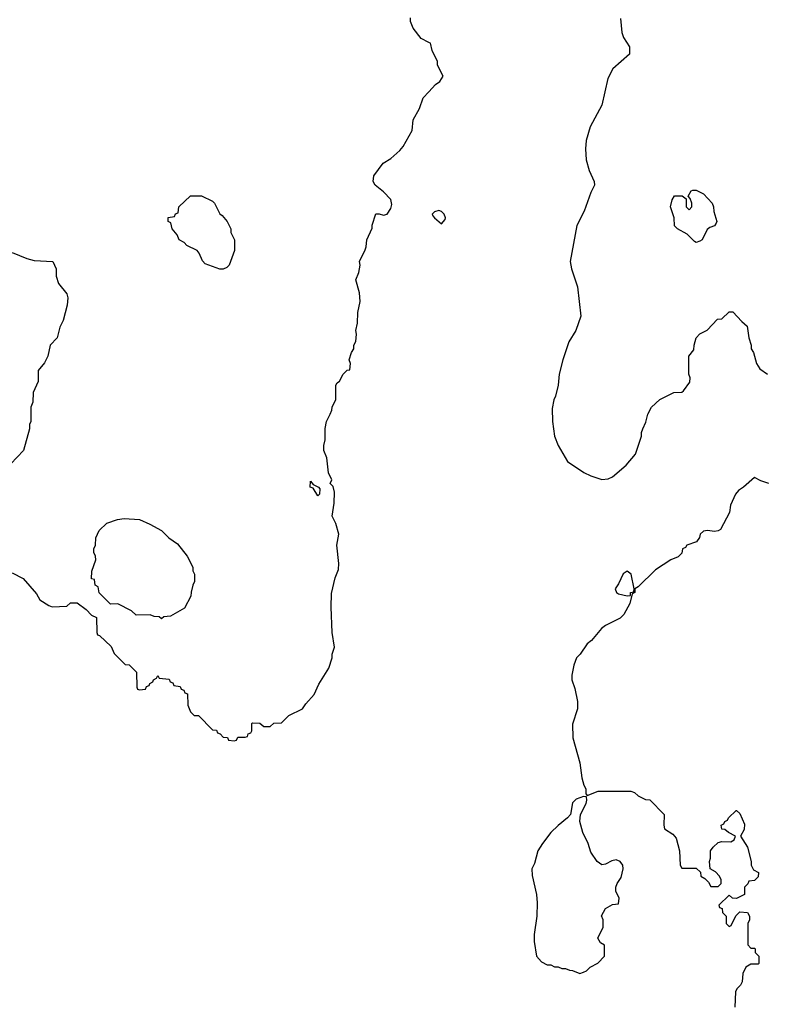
# Model space of a CAD drawing. Header units: inches. Extents: x 1889655 to 2052254, y 217972 to 431650.
# Tile 33 of 49: x 1917751 to 1921849, y 371986 to 377400. Entities that reach past the tile are written whole.
import ezdxf

# ---------------------------------------------------------------- set-up
doc = ezdxf.new("R2010")
doc.units = ezdxf.units.IN
doc.header["$MEASUREMENT"] = 0
doc.layers.add('B9317', color=7, linetype='Continuous')
doc.layers.add('B9327', color=7, linetype='Continuous')

msp = doc.modelspace()

# ---------------------------------------------------------------- linework, layer by layer
at = {"layer": 'B9317', "color": 6, "elevation": 200}
for points in [[(1920000, 377274.3), (1919957.2, 377297.2), (1919913.6, 377353.6), (1919898, 377390), (1919898, 377410)], [(1917710, 374358), (1917770, 374326.8), (1917843, 374243), (1917861, 374210), (1917910, 374178), (1917930, 374172), (1918010, 374174), (1918030, 374194), (1918067.3, 374192.7), (1918116.9, 374156.9), (1918145.4, 374125.4), (1918172.7, 374112.7), (1918174, 374030), (1918178, 374018), (1918190, 374014), (1918252.7, 373952.7), (1918270, 373914), (1918330, 373854), (1918351.6, 373851.6), (1918392.7, 373812.7), (1918394, 373730), (1918398, 373718), (1918410, 373714), (1918442, 373718), (1918447.3, 373732.7), (1918462, 373738), (1918466, 373750), (1918482, 373758), (1918486, 373770), (1918502, 373778), (1918510, 373794), (1918518, 373778), (1918572.7, 373772.7), (1918578, 373758), (1918592.7, 373752.7), (1918598, 373738), (1918632.7, 373732.7), (1918638, 373718), (1918652.7, 373712.7), (1918658, 373698), (1918672.7, 373692.7), (1918674, 373630), (1918690, 373594), (1918710, 373574), (1918732.7, 373572.7), (1918810, 373494), (1918832.7, 373492.7), (1918838, 373478), (1918852.7, 373472.7), (1918870, 373454), (1918892.7, 373452.7), (1918898, 373438), (1918930, 373434), (1918942, 373438), (1918950, 373454), (1918990, 373454), (1919002, 373458), (1919007.3, 373472.7), (1919022, 373478), (1919026, 373490), (1919026, 373530), (1919030, 373534), (1919070, 373532), (1919092.7, 373512.7), (1919127.3, 373512.7), (1919148.4, 373531.6), (1919190, 373534), (1919230, 373574), (1919306, 373610), (1919323.1, 373636.9), (1919368.7, 373690), (1919394.6, 373745.4), (1919450, 373834), (1919468.7, 373890), (1919468.7, 373910), (1919482, 373950), (1919468.7, 374030), (1919462, 374170), (1919464.7, 374244.7), (1919484, 374330), (1919503.1, 374376.9), (1919504, 374410), (1919494, 374510), (1919504, 374570), (1919489.1, 374629.1), (1919468, 374670), (1919478.6, 374741.4), (1919482, 374802), (1919473.6, 374833.6), (1919458, 374850), (1919466, 374870), (1919448.9, 374908.9), (1919439.3, 374990), (1919422.7, 375030), (1919422, 375058), (1919429, 375090), (1919428.9, 375151.1), (1919438, 375190), (1919458, 375230), (1919467.3, 375252.7), (1919468, 375270), (1919488.4, 375311.6), (1919488, 375390), (1919496.4, 375403.6), (1919508.4, 375411.6), (1919528.9, 375451.1), (1919550, 375472), (1919566, 375474), (1919568.7, 375510), (1919562, 375530), (1919575.3, 375570), (1919588, 375590), (1919588, 375610), (1919598, 375630), (1919602, 375670), (1919598, 375690), (1919608.4, 375731.6), (1919608.7, 375790), (1919622, 375850), (1919618, 375898), (1919599, 375970), (1919614, 376010), (1919622, 376050), (1919618, 376070), (1919650, 376134), (1919655.3, 376150), (1919658, 376190), (1919687.3, 376252.7), (1919688, 376270), (1919708.4, 376331.6), (1919727.3, 376332.7), (1919750, 376324.7), (1919770, 376330.8), (1919790, 376360.7), (1919797, 376383), (1919790.7, 376410.7), (1919750, 376454), (1919705.2, 376490), (1919693.2, 376510), (1919698, 376542), (1919749.3, 376610.7), (1919790, 376636), (1919840.2, 376679.8), (1919858, 376702), (1919908, 376790), (1919914, 376850), (1919949.1, 376910.9), (1919969, 376970), (1920000, 377003.9)], [(1917710, 376118.8), (1917790, 376086), (1917830, 376076), (1917932, 376070), (1917951.3, 376030), (1917951.3, 375990), (1917964.7, 375950), (1918010, 375892), (1918016, 375870), (1918010.9, 375829.1), (1917990, 375746), (1917970.9, 375709.1), (1917956, 375650), (1917918, 375610), (1917906, 375550), (1917887.1, 375512.9), (1917852, 375470), (1917851.3, 375410), (1917824.7, 375350), (1917823.6, 375296.4), (1917811.6, 375268.4), (1917811.3, 375190), (1917805.4, 375174.6), (1917804.7, 375150), (1917771.3, 375030), (1917702, 374958)]]:
    msp.add_lwpolyline(points, dxfattribs=at)
for points in [[(1918850, 376028.7), (1918770, 376058), (1918754.6, 376074.6), (1918736.4, 376116.4), (1918726, 376130), (1918670, 376158), (1918654.6, 376174.6), (1918628, 376190), (1918616.4, 376216.4), (1918588, 376250), (1918582, 376282), (1918566, 376290), (1918567.3, 376312.7), (1918602, 376318), (1918607.3, 376332.7), (1918622, 376338), (1918626, 376370), (1918690, 376432), (1918750, 376431.3), (1918810, 376402), (1918822, 376390), (1918851.6, 376331.6), (1918863.6, 376323.6), (1918892, 376290), (1918912, 376250), (1918912, 376230), (1918931.6, 376188.4), (1918932, 376130), (1918902, 376050), (1918890, 376038), (1918870, 376028.7)], [(1919390, 374782), (1919364, 374824), (1919348, 374830), (1919350, 374862), (1919364.7, 374844.7), (1919394, 374830), (1919399.6, 374819.6), (1919398, 374790)], [(1918530, 374106), (1918516.4, 374116.4), (1918490, 374118), (1918467.3, 374127.3), (1918390, 374126), (1918366, 374150), (1918290, 374188), (1918250, 374186), (1918187.3, 374247.3), (1918182, 374282), (1918166, 374290), (1918162, 374322), (1918146, 374326), (1918147.3, 374367.3), (1918168.7, 374430), (1918168, 374450), (1918158, 374470), (1918158, 374490), (1918168, 374510), (1918168.9, 374551.1), (1918188, 374590), (1918229.1, 374630.9), (1918288.9, 374651.1), (1918324, 374656), (1918410, 374651), (1918466.4, 374626.4), (1918530, 374591.3), (1918570.9, 374550.9), (1918618, 374518), (1918672, 374450), (1918702, 374390), (1918702, 374370), (1918712, 374350), (1918712, 374310), (1918702, 374290), (1918692.7, 374252.7), (1918692, 374230), (1918656.9, 374163.1), (1918579.6, 374120.4), (1918543.6, 374116.4)]]:
    msp.add_lwpolyline(points, close=True, dxfattribs=at)
at = {"layer": 'B9327', "color": 6, "elevation": 200}
for points in [[(1921053.7, 377406.3), (1921060.7, 377330), (1921070, 377302), (1921102, 377250), (1921102, 377210), (1921011.3, 377130), (1920983.5, 377076.5), (1920950.7, 376930), (1920887.3, 376810), (1920864.1, 376735.9), (1920860.5, 376690), (1920864.4, 376630), (1920880.4, 376570), (1920908, 376510), (1920910.6, 376490), (1920890, 376448.7), (1920853.5, 376346.5), (1920812.5, 376267.5), (1920776.3, 376070), (1920784, 376030), (1920817.3, 375930), (1920834.8, 375770), (1920807.3, 375690), (1920770, 375628), (1920736, 375530), (1920716, 375450), (1920711, 375390), (1920696, 375330), (1920686.8, 375310), (1920678, 375262), (1920679.3, 375190), (1920690.6, 375110), (1920710, 375058), (1920762, 374970), (1920852, 374910), (1920890.9, 374890.9), (1920950, 374871), (1920985.2, 374874.8), (1921010, 374886), (1921085.2, 374950), (1921135.3, 375010), (1921168.7, 375110), (1921168.7, 375130), (1921175.3, 375150), (1921192.5, 375187.5), (1921204, 375230), (1921224, 375270), (1921269.4, 375310.6), (1921346, 375350), (1921390, 375352), (1921400.4, 375359.6), (1921433.6, 375406.4), (1921435.3, 375430), (1921428.7, 375450), (1921428, 375550), (1921456.4, 375583.6), (1921458, 375610), (1921469.1, 375650.9), (1921490, 375672), (1921530, 375692), (1921587.3, 375752.7), (1921610, 375754), (1921650, 375794), (1921670, 375794), (1921719.6, 375739.6), (1921750, 375714), (1921758, 375650), (1921771.3, 375610), (1921772, 375590), (1921784.7, 375570), (1921801, 375510), (1921819.8, 375479.8), (1921862, 375450)], [(1920000, 377003.9), (1920036.4, 377043.6), (1920060.4, 377059.6), (1920078, 377090), (1920048, 377150), (1920048, 377170), (1920018, 377230), (1920008, 377270), (1920000, 377274.3)], [(1921869.3, 374849.3), (1921823.7, 374863.7), (1921790, 374882), (1921730, 374828.7), (1921702, 374810), (1921684.7, 374790), (1921658, 374730), (1921652, 374690), (1921602.8, 374597.2), (1921590.5, 374589.5), (1921570, 374586), (1921531.6, 374591.6), (1921510, 374586.6), (1921490.7, 374570), (1921487.9, 374552.1), (1921470.7, 374529.3), (1921418, 374510), (1921410, 374498), (1921394, 374490), (1921390, 374466), (1921370, 374446), (1921330, 374428.7), (1921245.8, 374374.2), (1921150, 374282), (1921132, 374270), (1921132, 374250), (1921118, 374242), (1921104.7, 374190), (1921070.7, 374129.3), (1921050.6, 374109.4), (1920970, 374069), (1920947.9, 374052.1), (1920894.4, 373985.6), (1920870, 373968), (1920831.3, 373910), (1920811.3, 373890), (1920796, 373850), (1920784.9, 373795.1), (1920786, 373770), (1920802.9, 373722.9), (1920817.6, 373650), (1920817.6, 373610), (1920790, 373526), (1920790.9, 373450.9), (1920830, 373314), (1920841, 373230), (1920851.3, 373190), (1920862, 373170), (1920862, 373142), (1920870, 373134), (1920930, 373158), (1921110, 373158), (1921131, 373151), (1921150, 373132), (1921190, 373112), (1921214, 373110), (1921294, 373030), (1921291, 372970), (1921294.8, 372950), (1921341.7, 372921.7), (1921358.5, 372898.5), (1921377.3, 372830), (1921382, 372750), (1921390, 372734), (1921470, 372734), (1921492.7, 372712.7), (1921494, 372690), (1921516.9, 372676.9), (1921536.9, 372656.9), (1921550, 372634), (1921590, 372634), (1921606, 372650), (1921606, 372670), (1921598, 372690), (1921574.6, 372714.6), (1921546, 372730), (1921542, 372770), (1921548, 372790), (1921548, 372830), (1921562, 372850), (1921590, 372876), (1921610, 372881), (1921660.4, 372879.6), (1921678, 372890), (1921686, 372910), (1921646, 372930), (1921627.3, 372947.3), (1921610, 372948), (1921606, 372970), (1921622, 372978), (1921626, 372990), (1921642, 372998), (1921646, 373010), (1921688.4, 373051.6), (1921691.6, 373051.6), (1921710, 373034), (1921735.3, 372975.3), (1921733.7, 372946.3), (1921712, 372910), (1921751.3, 372850), (1921771.1, 372771.1), (1921772, 372750), (1921784.7, 372724.7), (1921812, 372710), (1921810, 372686), (1921790, 372666), (1921758, 372662), (1921752.7, 372647.3), (1921734, 372630), (1921734, 372590), (1921690, 372568), (1921668.4, 372568.4), (1921650, 372586), (1921594, 372530), (1921598, 372518), (1921612.7, 372512.7), (1921614, 372490), (1921634, 372470), (1921634, 372430), (1921650, 372414), (1921662, 372418), (1921687.3, 372472.7), (1921710, 372494), (1921752, 372490), (1921762, 372470), (1921762, 372450), (1921754, 372430), (1921752.7, 372312.7), (1921770, 372294), (1921790, 372294), (1921794, 372290), (1921794, 372270), (1921814, 372250), (1921814, 372210), (1921810, 372206), (1921770, 372206), (1921742, 372190), (1921725.4, 372154.6), (1921722, 372110), (1921712, 372090), (1921692, 372070), (1921685.4, 372054.6), (1921682, 371970)]]:
    msp.add_lwpolyline(points, dxfattribs=at)
for points in [[(1921470, 376175.3), (1921460.2, 376180.2), (1921420.4, 376220.4), (1921366, 376250), (1921350, 376266), (1921348.7, 376310), (1921328.7, 376370), (1921338, 376410), (1921350, 376432), (1921391.6, 376431.6), (1921414, 376414), (1921414, 376370), (1921430, 376354), (1921446, 376370), (1921446, 376390), (1921436.4, 376416.4), (1921426, 376430), (1921442, 376458), (1921450, 376462), (1921470, 376462), (1921510, 376442), (1921558, 376390), (1921564.7, 376370), (1921565.4, 376345.4), (1921582, 376290), (1921579.6, 376280.4), (1921570, 376266), (1921543.6, 376256.4), (1921530, 376246), (1921502, 376190), (1921490, 376182)], [(1920054, 376350), (1920030, 376342.9), (1920017.1, 376330), (1920022, 376322), (1920030.5, 376310), (1920070, 376278), (1920090, 376301), (1920091.8, 376310), (1920084, 376330), (1920070, 376345.1)], [(1921090, 374368), (1921067.8, 374352.2), (1921042.7, 374297.3), (1921023, 374270), (1921030.5, 374250.5), (1921042.8, 374242.8), (1921090, 374231.3), (1921107.3, 374232.7), (1921108.7, 374250), (1921126, 374254), (1921128, 374270), (1921111.5, 374350)], [(1920850, 373128), (1920810, 373114), (1920790, 373094), (1920778, 373030), (1920761, 373010), (1920710, 372969.2), (1920670.8, 372930), (1920624.9, 372870), (1920598.8, 372830), (1920579.8, 372760.2), (1920566, 372730), (1920566.8, 372693.2), (1920590.6, 372590), (1920595.9, 372544.1), (1920594, 372470), (1920578, 372370), (1920578, 372330), (1920592, 372250), (1920619.6, 372219.6), (1920650, 372202), (1920670, 372202), (1920690, 372192), (1920710, 372192), (1920730, 372182), (1920750, 372182), (1920772.7, 372172.7), (1920790, 372172), (1920830, 372154), (1920850, 372162), (1920866, 372170), (1920886, 372190), (1920928.4, 372211.6), (1920966, 372250), (1920966, 372310), (1920943.1, 372323.1), (1920928, 372350), (1920958, 372410), (1920958, 372450), (1920948.9, 372471.1), (1920970, 372512), (1921010, 372534), (1921042, 372538), (1921046, 372570), (1921028.4, 372608.4), (1921028, 372630), (1921034, 372650), (1921056.6, 372683.4), (1921067.8, 372730), (1921065.6, 372750), (1921052, 372770), (1921030, 372779.7), (1921005.7, 372774.3), (1920970, 372756), (1920950, 372753.2), (1920925.2, 372770), (1920890, 372822), (1920876, 372870), (1920846.6, 372930), (1920829, 372991), (1920833.2, 373030), (1920864, 373090), (1920868, 373108), (1920866, 373126)]]:
    msp.add_lwpolyline(points, close=True, dxfattribs=at)

doc.saveas('drawing.dxf')
